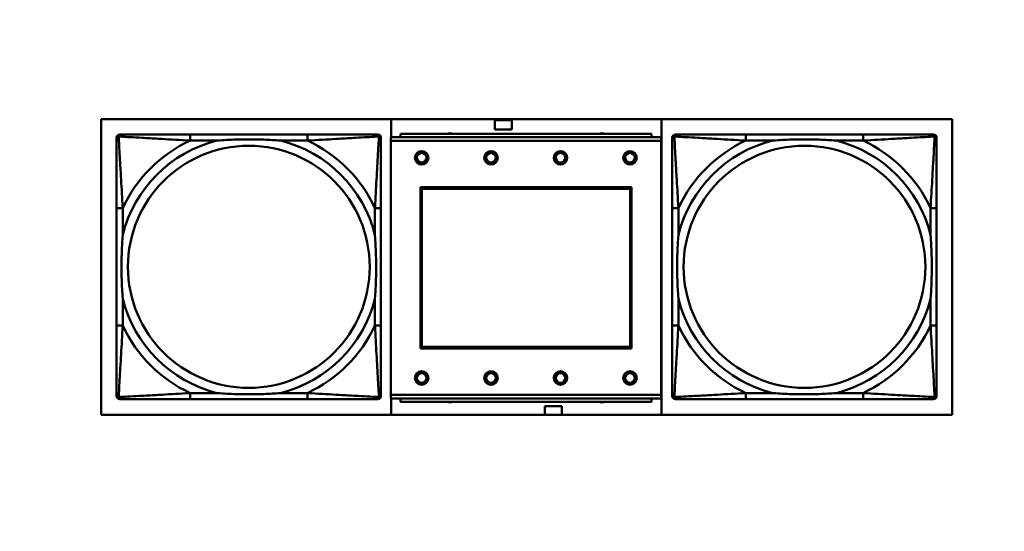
# Model space of a CAD drawing. Header units: inches. Extents: x 9.4 to 55.3, y 0.3 to 33.1.
# Tile 124 of 173: x 38.3 to 40.9, y 6.8 to 8.2. Entities that reach past the tile are written whole.
import ezdxf

# ---------------------------------------------------------------- set-up
doc = ezdxf.new("R2010")
doc.units = ezdxf.units.IN
doc.header["$MEASUREMENT"] = 0
for name, color, linetype, lineweight in [('Dimensions(ANSI)', 7, 'Continuous', 25), ('Visible Edges(ANSI)', 7, 'Continuous', 50), ('Visible Tangent Edges(ANSI)', 7, 'Continuous', 50)]:
    doc.layers.add(name, color=color, linetype=linetype, lineweight=lineweight)
doc.styles.add('Copy of DEFAULT-ANSI', font='arial.ttf')
doc.dimstyles.new('Copy of DEFAULT-ANSI-06', dxfattribs={"dimtxt": 0.5, "dimasz": 0.098425, "dimexe": 0.125, "dimexo": 0.0625, "dimgap": 0.031496, "dimtad": 0, "dimtih": 1, "dimtoh": 1, "dimrnd": 1e-08, "dimzin": 0, "dimdsep": 46, "dimtxsty": 'Copy of DEFAULT-ANSI', "dimcen": 0.09, "dimdle": 0.393701, "dimclrd": 179, "dimclre": 179, "dimclrt": 179, "dimadec": 0, "dimazin": 0, "dimtfac": 1, "dimtofl": 0, "dimtmove": 0, "dimatfit": 3, "dimfxl": 1, "dimtolj": 1, "dimtzin": 0, "dimlwd": 25, "dimlwe": 25, "dimarcsym": 0})

# ---------------------------------------------------------------- blocks, each defined once
blk = doc.blocks.new('*D5')
at = {"layer": 'Defpoints', "color": 0, "linetype": 'Continuous'}
for p in [(41.7708, 20.5106), (38.3462, 2.2827), (44.4092, 2.2827)]:
    blk.add_point(p, dxfattribs=at)
at = {"layer": 'Dimensions(ANSI)', "color": 179, "linetype": 'Continuous', "lineweight": 25}
for p, q in [((41.8333, 20.5106), (44.5342, 20.5106)), ((44.4092, 20.4121), (44.4092, 13.6007)), ((44.4092, 2.3811), (44.4092, 9.1926)), ((38.4087, 2.2827), (44.5342, 2.2827))]:
    blk.add_line(p, q, dxfattribs=at)
at = {"layer": 'Dimensions(ANSI)', "color": 179, "linetype": 'Continuous'}
for points in [[(44.3928, 20.4121), (44.4256, 20.4121), (44.4092, 20.5106)], [(44.3928, 2.3811), (44.4256, 2.3811), (44.4092, 2.2827)]]:
    blk.add_solid(points, dxfattribs=at)
at = {"layer": 'Dimensions(ANSI)', "color": 179, "linetype": 'Continuous', "lineweight": 25, "insert": (44.0888, 9.2241), "char_height": 0.5, "attachment_point": 1, "rotation": 90, "style": 'Copy of DEFAULT-ANSI'}
blk.add_mtext('\\A1;18.23 [462.99]', dxfattribs=at)

msp = doc.modelspace()

# ---------------------------------------------------------------- linework, layer by layer
at = {"layer": 'Visible Edges(ANSI)'}
for p, q in [((38.5574, 7.1511), (38.5574, 7.9161)), ((38.5574, 7.9161), (40.7624, 7.9161)), ((39.3092, 7.8697), (39.3092, 7.9161)), ((39.5772, 7.8892), (39.5772, 7.9132)), ((39.5772, 7.9132), (39.6212, 7.9132)), ((39.6212, 7.9132), (39.6212, 7.8892)), ((40.0092, 7.9161), (40.0092, 7.1511)), ((40.7624, 7.9161), (40.7624, 7.1511)), ((39.6212, 7.8892), (39.5772, 7.8892)), ((38.5975, 7.1992), (38.5975, 7.8685)), ((38.6053, 7.8764), (38.6093, 7.8764)), ((39.092, 7.8764), (38.788, 7.8764)), ((39.2707, 7.8764), (39.2746, 7.8764)), ((39.2825, 7.8685), (39.2825, 7.8646)), ((40.0088, 7.8697), (39.3078, 7.8697)), ((39.3078, 7.8597), (39.3078, 7.8697)), ((39.3078, 7.8597), (39.3078, 7.2027)), ((39.9833, 7.8777), (39.3333, 7.8777)), ((39.3333, 7.8697), (39.3333, 7.8777)), ((39.9833, 7.8777), (39.9833, 7.8697)), ((40.0088, 7.8697), (40.0088, 7.8597)), ((40.0088, 7.2027), (40.0088, 7.8597)), ((40.0375, 7.1992), (40.0375, 7.8685)), ((40.0454, 7.8764), (40.0493, 7.8764)), ((40.532, 7.8764), (40.2281, 7.8764)), ((40.7107, 7.8764), (40.7147, 7.8764)), ((40.7225, 7.8685), (40.7225, 7.8646)), ((39.3848, 7.3227), (39.3848, 7.7397)), ((39.3848, 7.7397), (39.9318, 7.7397)), ((39.3884, 7.7361), (39.9282, 7.7361)), ((39.3884, 7.3263), (39.3884, 7.7361)), ((39.9282, 7.7361), (39.9282, 7.3263)), ((39.9318, 7.7397), (39.9318, 7.3227)), ((38.5975, 7.6858), (38.5975, 7.3819)), ((39.2825, 7.3819), (39.2825, 7.6858)), ((40.0375, 7.6858), (40.0375, 7.3819)), ((40.7225, 7.3819), (40.7225, 7.6858)), ((39.9282, 7.3263), (39.3884, 7.3263)), ((39.9318, 7.3227), (39.3848, 7.3227)), ((39.2825, 7.2031), (39.2825, 7.1992)), ((39.3078, 7.1927), (39.3078, 7.2027)), ((40.0088, 7.2027), (40.0088, 7.1927)), ((40.7225, 7.2031), (40.7225, 7.1992)), ((39.2746, 7.1913), (38.6053, 7.1913)), ((38.788, 7.1913), (39.092, 7.1913)), ((39.3078, 7.1927), (40.0088, 7.1927)), ((39.3092, 7.1511), (39.3092, 7.1927)), ((39.3333, 7.1927), (39.3333, 7.1847)), ((39.9833, 7.1847), (39.3333, 7.1847)), ((39.7072, 7.1732), (39.7512, 7.1732)), ((39.7072, 7.1511), (39.7072, 7.1732)), ((39.7512, 7.1732), (39.7512, 7.1511)), ((39.9833, 7.1847), (39.9833, 7.1927)), ((40.7147, 7.1913), (40.0454, 7.1913)), ((40.2281, 7.1913), (40.532, 7.1913)), ((40.7624, 7.1511), (38.5574, 7.1511))]:
    msp.add_line(p, q, dxfattribs=at)
for centre, radius in [((39.3878, 7.8161), 0.0175), ((39.3878, 7.8161), 0.0125), ((39.5678, 7.8161), 0.0175), ((39.5678, 7.8161), 0.0125), ((39.7478, 7.8161), 0.0175), ((39.7478, 7.8161), 0.0125), ((39.9278, 7.8161), 0.0175), ((39.9278, 7.8161), 0.0125), ((39.3878, 7.2461), 0.0175), ((39.3878, 7.2461), 0.0125), ((39.5678, 7.2461), 0.0175), ((39.5678, 7.2461), 0.0125), ((39.7478, 7.2461), 0.0175), ((39.7478, 7.2461), 0.0125), ((39.9278, 7.2461), 0.0175), ((39.9278, 7.2461), 0.0125)]:
    msp.add_circle(centre, radius, dxfattribs=at)
for centre, radius, start, end in [((38.6053, 7.8685), 0.00787, 90, 180), ((38.6093, 7.8646), 0.0118, 90, 180), ((39.2707, 7.8646), 0.0118, 0, 90), ((39.2746, 7.8685), 0.00787, 0, 90), ((39.4617, 7.8621), 0.0175, 63.5005, 116.4995), ((39.8554, 7.8621), 0.0175, 63.5005, 116.4995), ((40.0454, 7.8685), 0.00787, 90, 180), ((40.0493, 7.8646), 0.0118, 90, 180), ((40.7107, 7.8646), 0.0118, 0, 90), ((40.7147, 7.8685), 0.00787, 0, 90), ((38.6093, 7.2031), 0.0118, 180, 270), ((38.6053, 7.1992), 0.00787, 180, 270), ((39.2707, 7.2031), 0.0118, 270, 360), ((39.2746, 7.1992), 0.00787, 270, 0), ((40.0493, 7.2031), 0.0118, 180, 270), ((40.0454, 7.1992), 0.00787, 180, 270), ((40.7107, 7.2031), 0.0118, 270, 360), ((40.7147, 7.1992), 0.00787, 270, 0), ((39.4617, 7.2006), 0.0175, 245.4758, 294.5242), ((39.8554, 7.2006), 0.0175, 245.4758, 294.5242)]:
    msp.add_arc(centre, radius, start, end, dxfattribs=at)
for points, knots in [([(38.5975, 7.8646), (38.5975, 7.8497), (38.5975, 7.8081), (38.5975, 7.7674), (38.5975, 7.7409), (38.5975, 7.713), (38.5975, 7.6858)], [-0.5252205, -0.5252205, -0.5252205, -0.5252205, -0.20743, -0.20743, -0.20743, 0, 0, 0, 0]), ([(38.788, 7.8764), (38.7845, 7.8764), (38.7809, 7.8764), (38.7773, 7.8764), (38.7441, 7.8764), (38.7104, 7.8764), (38.6795, 7.8764), (38.6526, 7.8764), (38.627, 7.8764), (38.6136, 7.8764), (38.612, 7.8764), (38.6105, 7.8764), (38.6093, 7.8764)], [0, 0, 0, 0, 0.0272471, 0.0272471, 0.0272471, 0.2790553, 0.2790553, 0.2790553, 0.4988354, 0.4988354, 0.4988354, 0.5252205, 0.5252205, 0.5252205, 0.5252205]), ([(38.8572, 7.8606), (38.8577, 7.8607), (38.8581, 7.8607), (38.8746, 7.8619), (38.8907, 7.8628), (38.9136, 7.8635), (38.9203, 7.8636), (38.9295, 7.8638), (38.932, 7.8638), (38.9361, 7.8638), (38.9377, 7.8638), (38.9408, 7.8638), (38.9423, 7.8638), (38.9459, 7.8638), (38.9479, 7.8638), (38.9541, 7.8637), (38.9583, 7.8637), (38.968, 7.8634), (38.9736, 7.8633), (38.9933, 7.8626), (39.0074, 7.8618), (39.0219, 7.8607), (39.0223, 7.8607), (39.0227, 7.8606)], [-0.416114, -0.416114, -0.416114, -0.416114, -0.4127691, -0.4127691, -0.2896446, -0.2896446, -0.2388934, -0.2388934, -0.2201881, -0.2201881, -0.2080204, -0.2080204, -0.196499, -0.196499, -0.1809939, -0.1809939, -0.149741, -0.149741, -0.1073162, -0.1073162, 0, 0, 0.0033356, 0.0033356, 0.0033356, 0.0033356]), ([(39.2707, 7.8764), (39.2558, 7.8764), (39.2142, 7.8764), (39.1736, 7.8764), (39.147, 7.8764), (39.1192, 7.8764), (39.092, 7.8764)], [-0.5252205, -0.5252205, -0.5252205, -0.5252205, -0.20743, -0.20743, -0.20743, 0, 0, 0, 0]), ([(39.2825, 7.6858), (39.2825, 7.6894), (39.2825, 7.693), (39.2825, 7.6966), (39.2825, 7.7298), (39.2825, 7.7635), (39.2825, 7.7944), (39.2825, 7.8213), (39.2825, 7.8468), (39.2825, 7.8603), (39.2825, 7.8619), (39.2825, 7.8633), (39.2825, 7.8646)], [0, 0, 0, 0, 0.0272471, 0.0272471, 0.0272471, 0.2790553, 0.2790553, 0.2790553, 0.4988354, 0.4988354, 0.4988354, 0.5252205, 0.5252205, 0.5252205, 0.5252205]), ([(40.0375, 7.8646), (40.0375, 7.8497), (40.0375, 7.8081), (40.0375, 7.7674), (40.0375, 7.7409), (40.0375, 7.713), (40.0375, 7.6858)], [-0.5252205, -0.5252205, -0.5252205, -0.5252205, -0.20743, -0.20743, -0.20743, 0, 0, 0, 0]), ([(40.2281, 7.8764), (40.2245, 7.8764), (40.2209, 7.8764), (40.2173, 7.8764), (40.1841, 7.8764), (40.1504, 7.8764), (40.1195, 7.8764), (40.0926, 7.8764), (40.067, 7.8764), (40.0536, 7.8764), (40.052, 7.8764), (40.0506, 7.8764), (40.0493, 7.8764)], [0, 0, 0, 0, 0.0272471, 0.0272471, 0.0272471, 0.2790553, 0.2790553, 0.2790553, 0.4988354, 0.4988354, 0.4988354, 0.5252205, 0.5252205, 0.5252205, 0.5252205]), ([(40.2973, 7.8606), (40.2977, 7.8607), (40.2982, 7.8607), (40.3147, 7.8619), (40.3307, 7.8628), (40.3537, 7.8635), (40.3604, 7.8636), (40.3695, 7.8638), (40.372, 7.8638), (40.3761, 7.8638), (40.3777, 7.8638), (40.3808, 7.8638), (40.3824, 7.8638), (40.3859, 7.8638), (40.388, 7.8638), (40.3942, 7.8637), (40.3983, 7.8637), (40.408, 7.8634), (40.4136, 7.8633), (40.4334, 7.8626), (40.4474, 7.8618), (40.4619, 7.8607), (40.4623, 7.8607), (40.4628, 7.8606)], [-0.416114, -0.416114, -0.416114, -0.416114, -0.4127691, -0.4127691, -0.2896446, -0.2896446, -0.2388934, -0.2388934, -0.2201881, -0.2201881, -0.2080204, -0.2080204, -0.196499, -0.196499, -0.1809939, -0.1809939, -0.149741, -0.149741, -0.1073162, -0.1073162, 0, 0, 0.0033356, 0.0033356, 0.0033356, 0.0033356]), ([(40.7107, 7.8764), (40.6958, 7.8764), (40.6542, 7.8764), (40.6136, 7.8764), (40.5871, 7.8764), (40.5592, 7.8764), (40.532, 7.8764)], [-0.5252205, -0.5252205, -0.5252205, -0.5252205, -0.20743, -0.20743, -0.20743, 0, 0, 0, 0]), ([(40.7225, 7.6858), (40.7225, 7.6894), (40.7225, 7.693), (40.7225, 7.6966), (40.7225, 7.7298), (40.7225, 7.7635), (40.7225, 7.7944), (40.7225, 7.8213), (40.7225, 7.8468), (40.7225, 7.8603), (40.7225, 7.8619), (40.7225, 7.8633), (40.7225, 7.8646)], [0, 0, 0, 0, 0.0272471, 0.0272471, 0.0272471, 0.2790553, 0.2790553, 0.2790553, 0.4988354, 0.4988354, 0.4988354, 0.5252205, 0.5252205, 0.5252205, 0.5252205]), ([(38.6132, 7.4511), (38.6132, 7.4515), (38.6132, 7.452), (38.6119, 7.4685), (38.6111, 7.4845), (38.6104, 7.5075), (38.6102, 7.5142), (38.6101, 7.5234), (38.6101, 7.5258), (38.6101, 7.5299), (38.6101, 7.5315), (38.61, 7.5347), (38.6101, 7.5362), (38.6101, 7.5398), (38.6101, 7.5418), (38.6101, 7.548), (38.6102, 7.5521), (38.6104, 7.5618), (38.6106, 7.5674), (38.6113, 7.5872), (38.6121, 7.6012), (38.6132, 7.6157), (38.6132, 7.6162), (38.6132, 7.6166)], [-0.416114, -0.416114, -0.416114, -0.416114, -0.4127691, -0.4127691, -0.2896446, -0.2896446, -0.2388934, -0.2388934, -0.2201881, -0.2201881, -0.2080204, -0.2080204, -0.196499, -0.196499, -0.1809939, -0.1809939, -0.149741, -0.149741, -0.1073162, -0.1073162, 0, 0, 0.0033356, 0.0033356, 0.0033356, 0.0033356]), ([(39.2668, 7.6166), (39.2668, 7.6162), (39.2668, 7.6157), (39.2681, 7.5992), (39.2689, 7.5832), (39.2696, 7.5602), (39.2698, 7.5535), (39.2699, 7.5443), (39.2699, 7.5419), (39.2699, 7.5378), (39.2699, 7.5362), (39.2699, 7.533), (39.2699, 7.5315), (39.2699, 7.528), (39.2699, 7.5259), (39.2699, 7.5197), (39.2698, 7.5156), (39.2696, 7.5059), (39.2694, 7.5003), (39.2687, 7.4805), (39.2679, 7.4665), (39.2668, 7.452), (39.2668, 7.4515), (39.2668, 7.4511)], [-0.416114, -0.416114, -0.416114, -0.416114, -0.4127691, -0.4127691, -0.2896446, -0.2896446, -0.2388934, -0.2388934, -0.2201881, -0.2201881, -0.2080204, -0.2080204, -0.196499, -0.196499, -0.1809939, -0.1809939, -0.149741, -0.149741, -0.1073162, -0.1073162, 0, 0, 0.0033356, 0.0033356, 0.0033356, 0.0033356]), ([(40.0533, 7.4511), (40.0532, 7.4515), (40.0532, 7.452), (40.0519, 7.4685), (40.0511, 7.4845), (40.0504, 7.5075), (40.0502, 7.5142), (40.0501, 7.5234), (40.0501, 7.5258), (40.0501, 7.5299), (40.0501, 7.5315), (40.0501, 7.5347), (40.0501, 7.5362), (40.0501, 7.5398), (40.0501, 7.5418), (40.0502, 7.548), (40.0502, 7.5521), (40.0504, 7.5618), (40.0506, 7.5674), (40.0513, 7.5872), (40.0521, 7.6012), (40.0532, 7.6157), (40.0532, 7.6162), (40.0533, 7.6166)], [-0.416114, -0.416114, -0.416114, -0.416114, -0.4127691, -0.4127691, -0.2896446, -0.2896446, -0.2388934, -0.2388934, -0.2201881, -0.2201881, -0.2080204, -0.2080204, -0.196499, -0.196499, -0.1809939, -0.1809939, -0.149741, -0.149741, -0.1073162, -0.1073162, 0, 0, 0.0033356, 0.0033356, 0.0033356, 0.0033356]), ([(40.7068, 7.6166), (40.7068, 7.6162), (40.7069, 7.6157), (40.7081, 7.5992), (40.709, 7.5832), (40.7097, 7.5602), (40.7098, 7.5535), (40.7099, 7.5443), (40.7099, 7.5419), (40.71, 7.5378), (40.71, 7.5362), (40.71, 7.533), (40.71, 7.5315), (40.71, 7.528), (40.7099, 7.5259), (40.7099, 7.5197), (40.7098, 7.5156), (40.7096, 7.5059), (40.7095, 7.5003), (40.7087, 7.4805), (40.708, 7.4665), (40.7069, 7.452), (40.7068, 7.4515), (40.7068, 7.4511)], [-0.416114, -0.416114, -0.416114, -0.416114, -0.4127691, -0.4127691, -0.2896446, -0.2896446, -0.2388934, -0.2388934, -0.2201881, -0.2201881, -0.2080204, -0.2080204, -0.196499, -0.196499, -0.1809939, -0.1809939, -0.149741, -0.149741, -0.1073162, -0.1073162, 0, 0, 0.0033356, 0.0033356, 0.0033356, 0.0033356]), ([(38.5975, 7.3819), (38.5975, 7.3547), (38.5975, 7.3268), (38.5975, 7.3003), (38.5975, 7.2596), (38.5975, 7.218), (38.5975, 7.2031)], [3.9382945, 3.9382945, 3.9382945, 3.9382945, 4.1457245, 4.1457245, 4.1457245, 4.463515, 4.463515, 4.463515, 4.463515]), ([(39.2825, 7.2031), (39.2825, 7.218), (39.2825, 7.2596), (39.2825, 7.3003), (39.2825, 7.3268), (39.2825, 7.3547), (39.2825, 7.3819)], [-0.5252205, -0.5252205, -0.5252205, -0.5252205, -0.20743, -0.20743, -0.20743, 0, 0, 0, 0]), ([(40.0375, 7.3819), (40.0375, 7.3547), (40.0375, 7.3268), (40.0375, 7.3003), (40.0375, 7.2596), (40.0375, 7.218), (40.0375, 7.2031)], [3.9382945, 3.9382945, 3.9382945, 3.9382945, 4.1457245, 4.1457245, 4.1457245, 4.463515, 4.463515, 4.463515, 4.463515]), ([(40.7225, 7.2031), (40.7225, 7.218), (40.7225, 7.2596), (40.7225, 7.3003), (40.7225, 7.3268), (40.7225, 7.3547), (40.7225, 7.3819)], [-0.5252205, -0.5252205, -0.5252205, -0.5252205, -0.20743, -0.20743, -0.20743, 0, 0, 0, 0]), ([(39.0227, 7.2071), (39.0223, 7.2071), (39.0219, 7.207), (39.0074, 7.2059), (38.9933, 7.2051), (38.9736, 7.2044), (38.968, 7.2043), (38.9583, 7.2041), (38.9541, 7.204), (38.9479, 7.2039), (38.9459, 7.2039), (38.9423, 7.2039), (38.9408, 7.2039), (38.9377, 7.2039), (38.9361, 7.2039), (38.932, 7.2039), (38.9295, 7.204), (38.9203, 7.2041), (38.9136, 7.2042), (38.8907, 7.2049), (38.8746, 7.2058), (38.8581, 7.207), (38.8577, 7.2071), (38.8572, 7.2071)], [-0.4149464, -0.4149464, -0.4149464, -0.4149464, -0.41162, -0.41162, -0.3046026, -0.3046026, -0.2622958, -0.2622958, -0.23113, -0.23113, -0.215668, -0.215668, -0.2041787, -0.2041787, -0.1920448, -0.1920448, -0.1733916, -0.1733916, -0.1227817, -0.1227817, 0, 0, 0.0033356, 0.0033356, 0.0033356, 0.0033356]), ([(40.4628, 7.2071), (40.4623, 7.2071), (40.4619, 7.207), (40.4474, 7.2059), (40.4334, 7.2051), (40.4136, 7.2044), (40.408, 7.2043), (40.3983, 7.2041), (40.3942, 7.204), (40.388, 7.2039), (40.3859, 7.2039), (40.3824, 7.2039), (40.3808, 7.2039), (40.3777, 7.2039), (40.3761, 7.2039), (40.372, 7.2039), (40.3695, 7.204), (40.3604, 7.2041), (40.3537, 7.2042), (40.3307, 7.2049), (40.3147, 7.2058), (40.2982, 7.207), (40.2977, 7.2071), (40.2973, 7.2071)], [-0.4149464, -0.4149464, -0.4149464, -0.4149464, -0.41162, -0.41162, -0.3046026, -0.3046026, -0.2622958, -0.2622958, -0.23113, -0.23113, -0.215668, -0.215668, -0.2041787, -0.2041787, -0.1920448, -0.1920448, -0.1733916, -0.1733916, -0.1227817, -0.1227817, 0, 0, 0.0033356, 0.0033356, 0.0033356, 0.0033356]), ([(38.6093, 7.1913), (38.6242, 7.1913), (38.6658, 7.1913), (38.7064, 7.1913), (38.733, 7.1913), (38.7608, 7.1913), (38.788, 7.1913)], [-0.5252205, -0.5252205, -0.5252205, -0.5252205, -0.20743, -0.20743, -0.20743, 0, 0, 0, 0]), ([(39.092, 7.1913), (39.1192, 7.1913), (39.147, 7.1913), (39.1736, 7.1913), (39.2142, 7.1913), (39.2558, 7.1913), (39.2707, 7.1913)], [3.9382945, 3.9382945, 3.9382945, 3.9382945, 4.1457245, 4.1457245, 4.1457245, 4.463515, 4.463515, 4.463515, 4.463515]), ([(40.0493, 7.1913), (40.0642, 7.1913), (40.1058, 7.1913), (40.1465, 7.1913), (40.173, 7.1913), (40.2008, 7.1913), (40.2281, 7.1913)], [-0.5252205, -0.5252205, -0.5252205, -0.5252205, -0.20743, -0.20743, -0.20743, 0, 0, 0, 0]), ([(40.532, 7.1913), (40.5592, 7.1913), (40.5871, 7.1913), (40.6136, 7.1913), (40.6542, 7.1913), (40.6958, 7.1913), (40.7107, 7.1913)], [3.9382945, 3.9382945, 3.9382945, 3.9382945, 4.1457245, 4.1457245, 4.1457245, 4.463515, 4.463515, 4.463515, 4.463515])]:
    msp.add_open_spline(points, degree=3, knots=knots, dxfattribs=at)
at = {"layer": 'Visible Tangent Edges(ANSI)'}
for p, q in [((38.788, 7.8764), (38.788, 7.8606)), ((38.788, 7.8606), (38.8572, 7.8606)), ((39.0227, 7.8606), (39.092, 7.8606)), ((39.092, 7.8764), (39.092, 7.8606)), ((39.3078, 7.8597), (40.0088, 7.8597)), ((40.2281, 7.8764), (40.2281, 7.8606)), ((40.2281, 7.8606), (40.2973, 7.8606)), ((40.4628, 7.8606), (40.532, 7.8606)), ((40.532, 7.8764), (40.532, 7.8606)), ((38.6132, 7.6858), (38.5975, 7.6858)), ((38.6132, 7.6166), (38.6132, 7.6858)), ((39.2825, 7.6858), (39.2668, 7.6858)), ((39.2668, 7.6858), (39.2668, 7.6166)), ((40.0533, 7.6858), (40.0375, 7.6858)), ((40.0533, 7.6166), (40.0533, 7.6858)), ((40.7225, 7.6858), (40.7068, 7.6858)), ((40.7068, 7.6858), (40.7068, 7.6166)), ((38.6132, 7.3819), (38.6132, 7.4511)), ((39.2668, 7.4511), (39.2668, 7.3819)), ((40.0533, 7.3819), (40.0533, 7.4511)), ((40.7068, 7.4511), (40.7068, 7.3819)), ((38.6132, 7.3819), (38.5975, 7.3819)), ((39.2825, 7.3819), (39.2668, 7.3819)), ((40.0533, 7.3819), (40.0375, 7.3819)), ((40.7225, 7.3819), (40.7068, 7.3819)), ((38.788, 7.2071), (38.788, 7.1913)), ((38.8572, 7.2071), (38.788, 7.2071)), ((39.092, 7.2071), (39.0227, 7.2071)), ((39.092, 7.2071), (39.092, 7.1913)), ((40.0088, 7.2027), (39.3078, 7.2027)), ((40.2281, 7.2071), (40.2281, 7.1913)), ((40.2973, 7.2071), (40.2281, 7.2071)), ((40.532, 7.2071), (40.4628, 7.2071)), ((40.532, 7.2071), (40.532, 7.1913))]:
    msp.add_line(p, q, dxfattribs=at)
for centre in [(38.94, 7.5339), (40.38, 7.5339)]:
    msp.add_circle(centre, 0.3133, dxfattribs=at)
for centre, radius, start, end in [((38.94, 7.5339), 0.3371, 104.2103, 165.7897), ((38.94, 7.5339), 0.3604, 114.9407, 155.0593), ((38.94, 7.5339), 0.3371, 14.2103, 75.7897), ((38.94, 7.5339), 0.3604, 24.9407, 65.0593), ((40.38, 7.5339), 0.3371, 104.2103, 165.7897), ((40.38, 7.5339), 0.3604, 114.9407, 155.0593), ((40.38, 7.5339), 0.3371, 14.2103, 75.7897), ((40.38, 7.5339), 0.3604, 24.9407, 65.0593), ((38.94, 7.5339), 0.3371, 194.2103, 255.7897), ((38.94, 7.5339), 0.3371, 284.2103, 345.7897), ((40.38, 7.5339), 0.3371, 194.2103, 255.7897), ((40.38, 7.5339), 0.3371, 284.2103, 345.7897), ((38.94, 7.5339), 0.3604, 204.9407, 245.0593), ((38.94, 7.5339), 0.3604, 294.9407, 335.0593), ((40.38, 7.5339), 0.3604, 204.9407, 245.0593), ((40.38, 7.5339), 0.3604, 294.9407, 335.0593)]:
    msp.add_arc(centre, radius, start, end, dxfattribs=at)
for points, knots in [([(38.5975, 7.8646), (38.5975, 7.8652), (38.5976, 7.8657), (38.5978, 7.8667), (38.598, 7.8671), (38.5983, 7.8678), (38.5984, 7.868), (38.5987, 7.8684), (38.5988, 7.8686), (38.5991, 7.869), (38.5994, 7.8692), (38.6001, 7.8698), (38.6006, 7.8702), (38.6016, 7.8707), (38.6022, 7.8709), (38.6028, 7.8711)], [-0.02627331, -0.02627331, -0.02627331, -0.02627331, -0.02158775, -0.02158775, -0.01736415, -0.01736415, -0.0147244, -0.0147244, -0.01307456, -0.01307456, -0.00977487, -0.00977487, -0.00449537, -0.00449537, 0.00012419, 0.00012419, 0.00012419, 0.00012419]), ([(38.6028, 7.8711), (38.6029, 7.8717), (38.6032, 7.8722), (38.6037, 7.8733), (38.604, 7.8738), (38.6046, 7.8745), (38.6049, 7.8747), (38.6053, 7.875), (38.6054, 7.8752), (38.6058, 7.8754), (38.606, 7.8756), (38.6067, 7.8759), (38.6071, 7.8761), (38.6081, 7.8763), (38.6087, 7.8764), (38.6093, 7.8764)], [-0.00012419, -0.00012419, -0.00012419, -0.00012419, 0.00449537, 0.00449537, 0.00977487, 0.00977487, 0.01307456, 0.01307456, 0.0147244, 0.0147244, 0.01736415, 0.01736415, 0.02158775, 0.02158775, 0.02627331, 0.02627331, 0.02627331, 0.02627331]), ([(38.6132, 7.6858), (38.613, 7.6896), (38.6128, 7.6933), (38.6113, 7.7207), (38.6099, 7.7449), (38.6077, 7.7827), (38.6068, 7.7968), (38.6048, 7.832), (38.6038, 7.8521), (38.6029, 7.8676), (38.6029, 7.8694), (38.6028, 7.8711)], [0, 0, 0, 0, 0.0278591, 0.0278591, 0.201273, 0.201273, 0.3066357, 0.3066357, 0.475216, 0.475216, 0.5007189, 0.5007189, 0.5007189, 0.5007189]), ([(38.6028, 7.8711), (38.6045, 7.871), (38.6063, 7.8709), (38.6217, 7.8701), (38.6418, 7.869), (38.6771, 7.867), (38.6911, 7.8662), (38.729, 7.864), (38.7532, 7.8626), (38.7805, 7.861), (38.7843, 7.8608), (38.788, 7.8606)], [-0.5007189, -0.5007189, -0.5007189, -0.5007189, -0.475216, -0.475216, -0.3066357, -0.3066357, -0.201273, -0.201273, -0.0278591, -0.0278591, 0, 0, 0, 0]), ([(39.092, 7.8606), (39.0957, 7.8608), (39.0995, 7.861), (39.1268, 7.8626), (39.151, 7.864), (39.1889, 7.8662), (39.2029, 7.867), (39.2381, 7.869), (39.2583, 7.8701), (39.2737, 7.8709), (39.2755, 7.871), (39.2772, 7.8711)], [0, 0, 0, 0, 0.0278591, 0.0278591, 0.201273, 0.201273, 0.3066357, 0.3066357, 0.475216, 0.475216, 0.5007189, 0.5007189, 0.5007189, 0.5007189]), ([(39.2772, 7.8711), (39.2771, 7.8694), (39.277, 7.8676), (39.2762, 7.8521), (39.2751, 7.832), (39.2731, 7.7968), (39.2723, 7.7827), (39.2701, 7.7449), (39.2687, 7.7207), (39.2672, 7.6933), (39.267, 7.6896), (39.2668, 7.6858)], [-0.5007189, -0.5007189, -0.5007189, -0.5007189, -0.475216, -0.475216, -0.3066357, -0.3066357, -0.201273, -0.201273, -0.0278591, -0.0278591, 0, 0, 0, 0]), ([(39.2707, 7.8764), (39.2713, 7.8764), (39.2719, 7.8763), (39.2729, 7.8761), (39.2733, 7.8759), (39.2739, 7.8756), (39.2742, 7.8754), (39.2746, 7.8752), (39.2747, 7.875), (39.2751, 7.8747), (39.2754, 7.8745), (39.276, 7.8738), (39.2763, 7.8733), (39.2768, 7.8722), (39.2771, 7.8717), (39.2772, 7.8711)], [-0.02627331, -0.02627331, -0.02627331, -0.02627331, -0.02158775, -0.02158775, -0.01736415, -0.01736415, -0.0147244, -0.0147244, -0.01307456, -0.01307456, -0.00977487, -0.00977487, -0.00449537, -0.00449537, 0.00012419, 0.00012419, 0.00012419, 0.00012419]), ([(39.2772, 7.8711), (39.2778, 7.8709), (39.2783, 7.8707), (39.2794, 7.8702), (39.2799, 7.8698), (39.2806, 7.8692), (39.2809, 7.869), (39.2812, 7.8686), (39.2813, 7.8684), (39.2816, 7.868), (39.2817, 7.8678), (39.282, 7.8671), (39.2822, 7.8667), (39.2824, 7.8657), (39.2825, 7.8652), (39.2825, 7.8646)], [-0.00012419, -0.00012419, -0.00012419, -0.00012419, 0.00449537, 0.00449537, 0.00977487, 0.00977487, 0.01307456, 0.01307456, 0.0147244, 0.0147244, 0.01736415, 0.01736415, 0.02158775, 0.02158775, 0.02627331, 0.02627331, 0.02627331, 0.02627331]), ([(40.0375, 7.8646), (40.0375, 7.8652), (40.0376, 7.8657), (40.0378, 7.8667), (40.038, 7.8671), (40.0383, 7.8678), (40.0385, 7.868), (40.0387, 7.8684), (40.0388, 7.8686), (40.0392, 7.869), (40.0394, 7.8692), (40.0401, 7.8698), (40.0406, 7.8702), (40.0417, 7.8707), (40.0422, 7.8709), (40.0428, 7.8711)], [-0.02627331, -0.02627331, -0.02627331, -0.02627331, -0.02158775, -0.02158775, -0.01736415, -0.01736415, -0.0147244, -0.0147244, -0.01307456, -0.01307456, -0.00977487, -0.00977487, -0.00449537, -0.00449537, 0.00012419, 0.00012419, 0.00012419, 0.00012419]), ([(40.0428, 7.8711), (40.043, 7.8717), (40.0432, 7.8722), (40.0437, 7.8733), (40.0441, 7.8738), (40.0447, 7.8745), (40.0449, 7.8747), (40.0453, 7.875), (40.0455, 7.8752), (40.0458, 7.8754), (40.0461, 7.8756), (40.0467, 7.8759), (40.0472, 7.8761), (40.0482, 7.8763), (40.0487, 7.8764), (40.0493, 7.8764)], [-0.00012419, -0.00012419, -0.00012419, -0.00012419, 0.00449537, 0.00449537, 0.00977487, 0.00977487, 0.01307456, 0.01307456, 0.0147244, 0.0147244, 0.01736415, 0.01736415, 0.02158775, 0.02158775, 0.02627331, 0.02627331, 0.02627331, 0.02627331]), ([(40.0533, 7.6858), (40.0531, 7.6896), (40.0528, 7.6933), (40.0513, 7.7207), (40.0499, 7.7449), (40.0477, 7.7827), (40.0469, 7.7968), (40.0449, 7.832), (40.0438, 7.8521), (40.043, 7.8676), (40.0429, 7.8694), (40.0428, 7.8711)], [0, 0, 0, 0, 0.0278591, 0.0278591, 0.201273, 0.201273, 0.3066357, 0.3066357, 0.475216, 0.475216, 0.5007189, 0.5007189, 0.5007189, 0.5007189]), ([(40.0428, 7.8711), (40.0445, 7.871), (40.0463, 7.8709), (40.0618, 7.8701), (40.0819, 7.869), (40.1171, 7.867), (40.1312, 7.8662), (40.169, 7.864), (40.1932, 7.8626), (40.2205, 7.861), (40.2243, 7.8608), (40.2281, 7.8606)], [-0.5007189, -0.5007189, -0.5007189, -0.5007189, -0.475216, -0.475216, -0.3066357, -0.3066357, -0.201273, -0.201273, -0.0278591, -0.0278591, 0, 0, 0, 0]), ([(40.532, 7.8606), (40.5357, 7.8608), (40.5395, 7.861), (40.5669, 7.8626), (40.591, 7.864), (40.6289, 7.8662), (40.6429, 7.867), (40.6782, 7.869), (40.6983, 7.8701), (40.7137, 7.8709), (40.7156, 7.871), (40.7173, 7.8711)], [0, 0, 0, 0, 0.0278591, 0.0278591, 0.201273, 0.201273, 0.3066357, 0.3066357, 0.475216, 0.475216, 0.5007189, 0.5007189, 0.5007189, 0.5007189]), ([(40.7173, 7.8711), (40.7172, 7.8694), (40.7171, 7.8676), (40.7163, 7.8521), (40.7152, 7.832), (40.7132, 7.7968), (40.7124, 7.7827), (40.7102, 7.7449), (40.7087, 7.7207), (40.7072, 7.6933), (40.707, 7.6896), (40.7068, 7.6858)], [-0.5007189, -0.5007189, -0.5007189, -0.5007189, -0.475216, -0.475216, -0.3066357, -0.3066357, -0.201273, -0.201273, -0.0278591, -0.0278591, 0, 0, 0, 0]), ([(40.7107, 7.8764), (40.7113, 7.8764), (40.7119, 7.8763), (40.7129, 7.8761), (40.7133, 7.8759), (40.714, 7.8756), (40.7142, 7.8754), (40.7146, 7.8752), (40.7147, 7.875), (40.7151, 7.8747), (40.7154, 7.8745), (40.716, 7.8738), (40.7163, 7.8733), (40.7169, 7.8722), (40.7171, 7.8717), (40.7173, 7.8711)], [-0.02627331, -0.02627331, -0.02627331, -0.02627331, -0.02158775, -0.02158775, -0.01736415, -0.01736415, -0.0147244, -0.0147244, -0.01307456, -0.01307456, -0.00977487, -0.00977487, -0.00449537, -0.00449537, 0.00012419, 0.00012419, 0.00012419, 0.00012419]), ([(40.7173, 7.8711), (40.7178, 7.8709), (40.7184, 7.8707), (40.7194, 7.8702), (40.7199, 7.8698), (40.7206, 7.8692), (40.7209, 7.869), (40.7212, 7.8686), (40.7213, 7.8684), (40.7216, 7.868), (40.7217, 7.8678), (40.7221, 7.8671), (40.7222, 7.8667), (40.7225, 7.8657), (40.7225, 7.8652), (40.7225, 7.8646)], [-0.00012419, -0.00012419, -0.00012419, -0.00012419, 0.00449537, 0.00449537, 0.00977487, 0.00977487, 0.01307456, 0.01307456, 0.0147244, 0.0147244, 0.01736415, 0.01736415, 0.02158775, 0.02158775, 0.02627331, 0.02627331, 0.02627331, 0.02627331]), ([(38.6028, 7.1966), (38.6029, 7.1983), (38.6029, 7.2002), (38.6038, 7.2156), (38.6048, 7.2357), (38.6068, 7.2709), (38.6077, 7.285), (38.6099, 7.3228), (38.6113, 7.347), (38.6128, 7.3744), (38.613, 7.3781), (38.6132, 7.3819)], [-4.4390134, -4.4390134, -4.4390134, -4.4390134, -4.4135105, -4.4135105, -4.2449302, -4.2449302, -4.1395675, -4.1395675, -3.9661536, -3.9661536, -3.9382945, -3.9382945, -3.9382945, -3.9382945]), ([(39.2668, 7.3819), (39.267, 7.3781), (39.2672, 7.3744), (39.2687, 7.347), (39.2701, 7.3228), (39.2723, 7.285), (39.2731, 7.2709), (39.2751, 7.2357), (39.2762, 7.2156), (39.277, 7.2002), (39.2771, 7.1983), (39.2772, 7.1966)], [0, 0, 0, 0, 0.0278591, 0.0278591, 0.201273, 0.201273, 0.3066357, 0.3066357, 0.475216, 0.475216, 0.5007189, 0.5007189, 0.5007189, 0.5007189]), ([(40.0428, 7.1966), (40.0429, 7.1983), (40.043, 7.2002), (40.0438, 7.2156), (40.0449, 7.2357), (40.0469, 7.2709), (40.0477, 7.285), (40.0499, 7.3228), (40.0513, 7.347), (40.0528, 7.3744), (40.0531, 7.3781), (40.0533, 7.3819)], [-4.4390134, -4.4390134, -4.4390134, -4.4390134, -4.4135105, -4.4135105, -4.2449302, -4.2449302, -4.1395675, -4.1395675, -3.9661536, -3.9661536, -3.9382945, -3.9382945, -3.9382945, -3.9382945]), ([(40.7068, 7.3819), (40.707, 7.3781), (40.7072, 7.3744), (40.7087, 7.347), (40.7102, 7.3228), (40.7124, 7.285), (40.7132, 7.2709), (40.7152, 7.2357), (40.7163, 7.2156), (40.7171, 7.2002), (40.7172, 7.1983), (40.7173, 7.1966)], [0, 0, 0, 0, 0.0278591, 0.0278591, 0.201273, 0.201273, 0.3066357, 0.3066357, 0.475216, 0.475216, 0.5007189, 0.5007189, 0.5007189, 0.5007189]), ([(38.6028, 7.1966), (38.6022, 7.1968), (38.6016, 7.197), (38.6006, 7.1975), (38.6001, 7.1979), (38.5994, 7.1985), (38.5991, 7.1987), (38.5988, 7.1991), (38.5987, 7.1993), (38.5984, 7.1997), (38.5983, 7.1999), (38.598, 7.2006), (38.5978, 7.201), (38.5976, 7.202), (38.5975, 7.2025), (38.5975, 7.2031)], [-0.00012419, -0.00012419, -0.00012419, -0.00012419, 0.00449537, 0.00449537, 0.00977487, 0.00977487, 0.01307456, 0.01307456, 0.0147244, 0.0147244, 0.01736415, 0.01736415, 0.02158775, 0.02158775, 0.02627331, 0.02627331, 0.02627331, 0.02627331]), ([(38.788, 7.2071), (38.7843, 7.2069), (38.7805, 7.2067), (38.7532, 7.2052), (38.729, 7.2037), (38.6911, 7.2015), (38.6771, 7.2007), (38.6418, 7.1987), (38.6217, 7.1976), (38.6063, 7.1968), (38.6045, 7.1967), (38.6028, 7.1966)], [0, 0, 0, 0, 0.0278591, 0.0278591, 0.201273, 0.201273, 0.3066357, 0.3066357, 0.475216, 0.475216, 0.5007189, 0.5007189, 0.5007189, 0.5007189]), ([(38.6093, 7.1913), (38.6087, 7.1913), (38.6081, 7.1914), (38.6071, 7.1917), (38.6067, 7.1918), (38.606, 7.1921), (38.6058, 7.1923), (38.6054, 7.1926), (38.6053, 7.1927), (38.6049, 7.193), (38.6046, 7.1932), (38.604, 7.194), (38.6037, 7.1944), (38.6032, 7.1955), (38.6029, 7.196), (38.6028, 7.1966)], [-0.02627331, -0.02627331, -0.02627331, -0.02627331, -0.02158775, -0.02158775, -0.01736415, -0.01736415, -0.0147244, -0.0147244, -0.01307456, -0.01307456, -0.00977487, -0.00977487, -0.00449537, -0.00449537, 0.00012419, 0.00012419, 0.00012419, 0.00012419]), ([(39.2772, 7.1966), (39.2755, 7.1967), (39.2737, 7.1968), (39.2583, 7.1976), (39.2381, 7.1987), (39.2029, 7.2007), (39.1889, 7.2015), (39.151, 7.2037), (39.1268, 7.2052), (39.0995, 7.2067), (39.0957, 7.2069), (39.092, 7.2071)], [-4.4390134, -4.4390134, -4.4390134, -4.4390134, -4.4135105, -4.4135105, -4.2449302, -4.2449302, -4.1395675, -4.1395675, -3.9661536, -3.9661536, -3.9382945, -3.9382945, -3.9382945, -3.9382945]), ([(39.2772, 7.1966), (39.2771, 7.196), (39.2768, 7.1955), (39.2763, 7.1944), (39.276, 7.194), (39.2754, 7.1932), (39.2751, 7.193), (39.2747, 7.1927), (39.2746, 7.1926), (39.2742, 7.1923), (39.2739, 7.1921), (39.2733, 7.1918), (39.2729, 7.1917), (39.2719, 7.1914), (39.2713, 7.1913), (39.2707, 7.1913)], [-0.00012419, -0.00012419, -0.00012419, -0.00012419, 0.00449537, 0.00449537, 0.00977487, 0.00977487, 0.01307456, 0.01307456, 0.0147244, 0.0147244, 0.01736415, 0.01736415, 0.02158775, 0.02158775, 0.02627331, 0.02627331, 0.02627331, 0.02627331]), ([(39.2825, 7.2031), (39.2825, 7.2025), (39.2824, 7.202), (39.2822, 7.201), (39.282, 7.2006), (39.2817, 7.1999), (39.2816, 7.1997), (39.2813, 7.1993), (39.2812, 7.1991), (39.2809, 7.1987), (39.2806, 7.1985), (39.2799, 7.1979), (39.2794, 7.1975), (39.2783, 7.197), (39.2778, 7.1968), (39.2772, 7.1966)], [-0.02627331, -0.02627331, -0.02627331, -0.02627331, -0.02158775, -0.02158775, -0.01736415, -0.01736415, -0.0147244, -0.0147244, -0.01307456, -0.01307456, -0.00977487, -0.00977487, -0.00449537, -0.00449537, 0.00012419, 0.00012419, 0.00012419, 0.00012419]), ([(40.0428, 7.1966), (40.0422, 7.1968), (40.0417, 7.197), (40.0406, 7.1975), (40.0401, 7.1979), (40.0394, 7.1985), (40.0392, 7.1987), (40.0388, 7.1991), (40.0387, 7.1993), (40.0385, 7.1997), (40.0383, 7.1999), (40.038, 7.2006), (40.0378, 7.201), (40.0376, 7.202), (40.0375, 7.2025), (40.0375, 7.2031)], [-0.00012419, -0.00012419, -0.00012419, -0.00012419, 0.00449537, 0.00449537, 0.00977487, 0.00977487, 0.01307456, 0.01307456, 0.0147244, 0.0147244, 0.01736415, 0.01736415, 0.02158775, 0.02158775, 0.02627331, 0.02627331, 0.02627331, 0.02627331]), ([(40.2281, 7.2071), (40.2243, 7.2069), (40.2205, 7.2067), (40.1932, 7.2052), (40.169, 7.2037), (40.1312, 7.2015), (40.1171, 7.2007), (40.0819, 7.1987), (40.0618, 7.1976), (40.0463, 7.1968), (40.0445, 7.1967), (40.0428, 7.1966)], [0, 0, 0, 0, 0.0278591, 0.0278591, 0.201273, 0.201273, 0.3066357, 0.3066357, 0.475216, 0.475216, 0.5007189, 0.5007189, 0.5007189, 0.5007189]), ([(40.0493, 7.1913), (40.0487, 7.1913), (40.0482, 7.1914), (40.0472, 7.1917), (40.0467, 7.1918), (40.0461, 7.1921), (40.0458, 7.1923), (40.0455, 7.1926), (40.0453, 7.1927), (40.0449, 7.193), (40.0447, 7.1932), (40.0441, 7.194), (40.0437, 7.1944), (40.0432, 7.1955), (40.043, 7.196), (40.0428, 7.1966)], [-0.02627331, -0.02627331, -0.02627331, -0.02627331, -0.02158775, -0.02158775, -0.01736415, -0.01736415, -0.0147244, -0.0147244, -0.01307456, -0.01307456, -0.00977487, -0.00977487, -0.00449537, -0.00449537, 0.00012419, 0.00012419, 0.00012419, 0.00012419]), ([(40.7173, 7.1966), (40.7156, 7.1967), (40.7137, 7.1968), (40.6983, 7.1976), (40.6782, 7.1987), (40.6429, 7.2007), (40.6289, 7.2015), (40.591, 7.2037), (40.5669, 7.2052), (40.5395, 7.2067), (40.5357, 7.2069), (40.532, 7.2071)], [-4.4390134, -4.4390134, -4.4390134, -4.4390134, -4.4135105, -4.4135105, -4.2449302, -4.2449302, -4.1395675, -4.1395675, -3.9661536, -3.9661536, -3.9382945, -3.9382945, -3.9382945, -3.9382945]), ([(40.7173, 7.1966), (40.7171, 7.196), (40.7169, 7.1955), (40.7163, 7.1944), (40.716, 7.194), (40.7154, 7.1932), (40.7151, 7.193), (40.7147, 7.1927), (40.7146, 7.1926), (40.7142, 7.1923), (40.714, 7.1921), (40.7133, 7.1918), (40.7129, 7.1917), (40.7119, 7.1914), (40.7113, 7.1913), (40.7107, 7.1913)], [-0.00012419, -0.00012419, -0.00012419, -0.00012419, 0.00449537, 0.00449537, 0.00977487, 0.00977487, 0.01307456, 0.01307456, 0.0147244, 0.0147244, 0.01736415, 0.01736415, 0.02158775, 0.02158775, 0.02627331, 0.02627331, 0.02627331, 0.02627331]), ([(40.7225, 7.2031), (40.7225, 7.2025), (40.7225, 7.202), (40.7222, 7.201), (40.7221, 7.2006), (40.7217, 7.1999), (40.7216, 7.1997), (40.7213, 7.1993), (40.7212, 7.1991), (40.7209, 7.1987), (40.7206, 7.1985), (40.7199, 7.1979), (40.7194, 7.1975), (40.7184, 7.197), (40.7178, 7.1968), (40.7173, 7.1966)], [-0.02627331, -0.02627331, -0.02627331, -0.02627331, -0.02158775, -0.02158775, -0.01736415, -0.01736415, -0.0147244, -0.0147244, -0.01307456, -0.01307456, -0.00977487, -0.00977487, -0.00449537, -0.00449537, 0.00012419, 0.00012419, 0.00012419, 0.00012419])]:
    msp.add_open_spline(points, degree=3, knots=knots, dxfattribs=at)

# ---------------------------------------------------------------- dimensions: what is measured, and where the dimension line sits
at = {"layer": 'Dimensions(ANSI)', "color": 179, "linetype": 'Continuous', "lineweight": 25}
dim = msp.add_linear_dim(base=(44.4092, 2.2827), p1=(41.7708, 20.5106), p2=(38.3462, 2.2827), angle=90, dimstyle='Copy of DEFAULT-ANSI-06', override={"dimtih": 0, "dimtoh": 0, "dimdec": 2, "dimtp": 0, "dimtm": 0, "dimtdec": 2, "dimatfit": 1}, dxfattribs=at)
dim.commit()
dim.dimension.update_dxf_attribs({"geometry": '*D5', "text_midpoint": (44.4092, 11.3966), "dimtype": 160})

doc.saveas('drawing.dxf')
